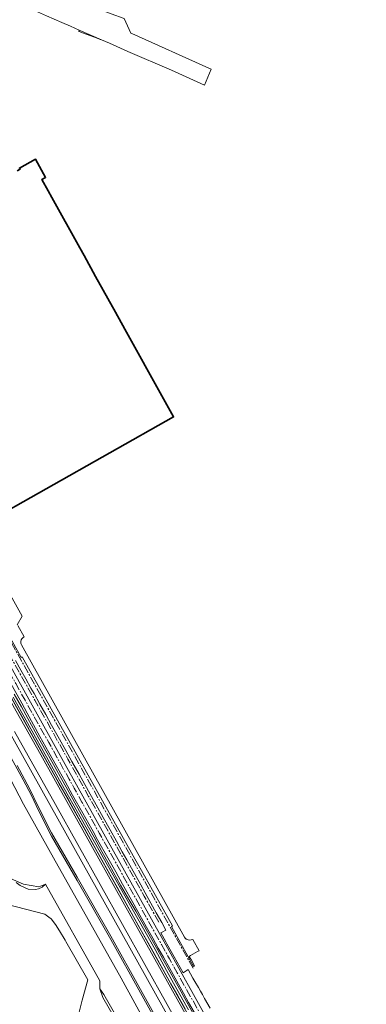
# Model space of a CAD drawing. Header units: metres. Extents: x 152610 to 160096, y 456114 to 462495.
# Tile 156 of 256: x 156862 to 157076, y 458877 to 459482. Entities that reach past the tile are written whole.
import ezdxf

# ---------------------------------------------------------------- set-up
doc = ezdxf.new("R2010")
doc.units = ezdxf.units.M
doc.header["$LTSCALE"] = 0.5
doc.linetypes.add('AM-AS-SO', pattern=[16, 10, -2, 2, -2])
for name, color, linetype, lineweight in [('B-PV-AM-AS_SPOOR_TREIN-G', 10, 'AM-AS-SO', 18), ('B-PV-GK-BESCHOEIING-G', 251, 'GK-BESCHOEIING-SO', 18), ('B-PV-GR-GROENVOORZIENING-GV', 251, 'CONTINUOUS', 18), ('B-PV-GW-TALUD_KRUIN-G', 251, 'CONTINUOUS', 18), ('B-PV-IE-TERREINAFSCHEIDING_KUNSTMATIG_HEKWERK-G', 251, 'IE-TERREINAFSCHEIDING_KUNSTMATIG-SO', 18), ('B-PV-KW-KUNSTWERK_GELUIDSWERING_SCHERM-G', 251, 'CONTINUOUS', 18), ('B-PV-OG-BEBOUWING-GV', 6, 'CONTINUOUS', 35), ('B-PV-OG-TERREIN_BEGROEID-GV', 251, 'CONTINUOUS', 18), ('B-PV-OG-TERREIN_OEVER-GV', 251, 'CONTINUOUS', 18), ('B-PV-OG-WATER-GV', 251, 'CONTINUOUS', 18), ('B-PV-OG-WATER_SLOOT-GV', 251, 'CONTINUOUS', 18), ('B-PV-VH-GESLOTENVERHARDING-GV', 251, 'CONTINUOUS', 18), ('B-PV-VH-HALFVERHARDING-GV', 251, 'CONTINUOUS', 18)]:
    doc.layers.add(name, color=color, linetype=linetype, lineweight=lineweight)
doc.linetypes.add('GK-BESCHOEIING-SO', pattern='A,18,-3,[1,NLCS.SHX,S=0.6,R=0,X=0,Y=0],-3', length=24)
doc.linetypes.add('IE-TERREINAFSCHEIDING_KUNSTMATIG-SO', pattern='A,4,[82,NLCS.SHX,S=0.75,R=90,X=0,Y=0],4,-2', length=10)

msp = doc.modelspace()

# ---------------------------------------------------------------- linework, layer by layer
at = {"layer": 'B-PV-AM-AS_SPOOR_TREIN-G', "flags": 128}
for points in [[(157073.923, 458703.508), (157070.489, 458709.249), (157066.91, 458714.847), (157062.128, 458721.638), (157057.097, 458728.631), (157051.869, 458735.802), (157045.506, 458744.715), (157041.014, 458751.493), (157037.872, 458756.499), (157030.564, 458769.065), (157025.182, 458778.679), (157019.95, 458788.16), (157014.87, 458797.196), (157009.159, 458807.451), (157003.692, 458817.33), (156998.247, 458827.019), (156992.902, 458836.561), (156987.974, 458845.38), (156981.862, 458856.321), (156975.771, 458867.273), (156970.421, 458876.824), (156964.866, 458886.746), (156959.338, 458896.601), (156954.475, 458905.291), (156949.616, 458914.045), (156945.027, 458922.246), (156940.787, 458929.811), (156935.089, 458940.098), (156930.557, 458948.111), (156926.123, 458956.1), (156921.369, 458964.601), (156917.131, 458972.179), (156911.444, 458982.22), (156906.273, 458991.619), (156900.678, 459001.556), (156895.951, 459010.061), (156892.907, 459015.557), (156889.801, 459021.023), (156885.478, 459028.829), (156880.261, 459038.203), (156875.121, 459047.32), (156871.207, 459054.255), (156865.756, 459064.117), (156859.982, 459074.413), (156855.417, 459082.546), (156850.032, 459092.225), (156844.491, 459102.091), (156838.299, 459113.226), (156832.128, 459124.258), (156826.014, 459135.209), (156819.941, 459146.096), (156814.467, 459155.943), (156809.194, 459165.414), (156803.296, 459175.935), (156797.703, 459185.876), (156792.778, 459194.557), (156787.204, 459204.499), (156781.613, 459214.569), (156774.212, 459227.901), (156766.359, 459241.9), (156759.606, 459253.913), (156753.438, 459265.111), (156748.374, 459274.087), (156742.084, 459285.369), (156734.735, 459298.45), (156727.347, 459311.733), (156718.595, 459327.371), (156711.282, 459340.515), (156706.367, 459349.318), (156698.572, 459363.303), (156693.708, 459372.796), (156689.638, 459381.578), (156686.692, 459388.533), (156683.273, 459396.713), (156678.507, 459407.918), (156674.622, 459416.467), (156672.222, 459421.438), (156668.3, 459429.166)], [(156969.105, 458899.441), (156759.271, 459274.788), (156678.584, 459419.466)], [(156947.98, 458927.714), (156938.992, 458943.842), (156929.818, 458960.255), (156917.329, 458982.623), (156904.778, 459005.047), (156892.049, 459027.849), (156871.798, 459064.068), (156858.307, 459088.146), (156844.276, 459113.326), (156826.407, 459145.275), (156812.379, 459170.397), (156796.974, 459197.951), (156782.288, 459224.261), (156760.98, 459262.423), (156740.507, 459298.986), (156725.645, 459325.584), (156710.113, 459353.334)]]:
    msp.add_lwpolyline(points, dxfattribs=at)
at = {"layer": 'B-PV-GK-BESCHOEIING-G', "flags": 128}
msp.add_lwpolyline([(156888.276, 459480.51), (156878.931, 459484.611), (156862.363, 459491.874), (156861.428, 459493.841), (156860.384, 459495.48), (156859.012, 459497.364), (156858.216, 459498.211), (156857.229, 459499.138), (156856.27, 459499.765), (156855.775, 459500), (156845.894, 459504.253), (156817.992, 459515.349), (156815.555, 459516.216), (156815.377, 459516.251), (156815.07, 459516.299), (156814.761, 459516.331), (156814.45, 459516.347), (156814.139, 459516.347), (156813.828, 459516.331), (156813.518, 459516.3), (156813.211, 459516.252), (156812.906, 459516.189), (156812.605, 459516.11), (156812.309, 459516.015), (156812.018, 459515.906), (156811.732, 459515.782), (156811.454, 459515.643), (156811.183, 459515.49), (156810.92, 459515.324), (156810.666, 459515.144), (156810.422, 459514.951), (156810.188, 459514.747), (156809.964, 459514.53), (156803.199, 459500), (156799.554, 459492.178), (156796.588, 459485.687), (156782.191, 459477.527), (156781.147, 459479.439), (156761.395, 459468.476), (156762.439, 459466.618), (156755.5, 459462.744), (156742.579, 459455.298), (156740.051, 459459.861), (156726.61, 459452.496), (156729.22, 459447.743), (156720.752, 459443.044), (156715.536, 459439.229), (156714.58, 459438.542), (156714.323, 459438.398), (156714.058, 459438.267), (156713.786, 459438.151), (156713.509, 459438.05), (156713.226, 459437.964), (156712.94, 459437.894), (156712.649, 459437.839), (156712.357, 459437.8), (156712.062, 459437.777), (156711.767, 459437.769), (156711.472, 459437.778), (156711.178, 459437.803), (156710.885, 459437.843), (156710.595, 459437.899), (156710.309, 459437.971), (156710.027, 459438.058), (156709.75, 459438.161), (156709.478, 459438.278), (156709.214, 459438.41), (156708.957, 459438.556), (156708.709, 459438.715), (156708.469, 459438.888), (156708.24, 459439.073), (156708.02, 459439.271), (156707.812, 459439.48), (156707.615, 459439.7), (156707.43, 459439.93), (156707.259, 459440.17), (156707.19, 459440.275), (156700.828, 459453.357), (156695.962, 459462.755), (156686.865, 459480.077), (156686.753, 459480.435), (156686.656, 459480.797), (156686.575, 459481.163), (156686.51, 459481.533), (156686.46, 459481.904), (156686.427, 459482.278), (156686.409, 459482.652), (156686.407, 459483.027), (156686.422, 459483.402), (156686.452, 459483.776), (156686.498, 459484.148), (156686.56, 459484.518), (156686.638, 459484.885), (156686.731, 459485.248), (156686.84, 459485.607), (156686.964, 459485.961), (156687.103, 459486.309), (156687.256, 459486.651), (156687.424, 459486.986), (156687.606, 459487.314), (156687.803, 459487.634), (156688.012, 459487.945), (156688.235, 459488.246), (156688.47, 459488.538), (156688.717, 459488.82), (156688.976, 459489.091), (156689.247, 459489.35), (156689.528, 459489.598), (156689.779, 459489.802), (156698.387, 459493.543), (156709.099, 459498.357), (156712.521, 459500), (156721.39, 459503.658), (156722.47, 459504.374), (156736.56, 459515.155), (156760.691, 459532.7), (156774.561, 459542.718), (156776.281, 459543.288), (156777.707, 459543.513), (156780.077, 459543.331), (156781.502, 459542.884), (156781.527, 459542.879), (156781.831, 459542.809), (156782.134, 459542.731), (156782.434, 459542.645), (156782.732, 459542.552), (156783.028, 459542.451), (156783.321, 459542.342), (156783.611, 459542.226), (156877.333, 459505.092), (156883.582, 459502.616), (156885.438, 459501.88), (156890.814, 459500), (156898.725, 459496.942), (156900.596, 459492.624), (156904.741, 459491.125), (156918.71, 459485.788), (156926.554, 459482.88), (156930.771, 459473.924), (156931.325, 459473.718), (156978.773, 459452.395), (156980.241, 459451.759), (156976.047, 459441.998), (156955.671, 459451.168), (156928.955, 459462.602), (156917.556, 459467.691), (156912.805, 459469.766), (156898.969, 459475.632), (156893.61, 459478.136)], close=True, dxfattribs=at)
at = {"layer": 'B-PV-GR-GROENVOORZIENING-GV', "flags": 128}
msp.add_lwpolyline([(156969.074, 458865.341), (156893.786, 459000), (156876.343, 459031.198), (156776.939, 459209.19), (156681.21, 459380.233), (156679.453, 459383.412), (156676.8, 459394.349), (156675.657, 459397.745), (156672.657, 459405.021), (156671.727, 459407.023), (156671.727, 459407.025), (156669.031, 459405.532), (156668.043, 459404.99), (156667.649, 459404.772), (156666.585, 459404.179), (156671.156, 459395.87), (156680.212, 459379.682), (156680.789, 459378.651), (156775.861, 459208.62), (156860.315, 459057.465), (156875.331, 459030.59), (156892.44, 459000), (156972.984, 458855.992)], dxfattribs=at)
at = {"layer": 'B-PV-GW-TALUD_KRUIN-G', "flags": 128}
for points in [[(156947.893, 458864.102), (156936.671, 458884.328), (156918.469, 458917.199), (156897.824, 458953.283), (156882.066, 458980.715), (156873.904, 458996.414), (156869.686, 459005.624), (156864.545, 459015.246), (156857.136, 459028.782)], [(156860.79, 459023.925), (156868.524, 459009.93), (156873.904, 458998.46), (156882.066, 458982.762), (156897.824, 458955.33), (156918.469, 458919.245), (156936.671, 458886.375), (156947.893, 458866.149)]]:
    msp.add_lwpolyline(points, dxfattribs=at)
at = {"layer": 'B-PV-IE-TERREINAFSCHEIDING_KUNSTMATIG_HEKWERK-G', "flags": 128}
msp.add_lwpolyline([(156692.367, 459380.971), (156698.288, 459368.634), (156704.543, 459357.135), (156714.246, 459339.77), (156729.592, 459312.329), (156741.447, 459291.099), (156761.713, 459254.858), (156787.914, 459208.029), (156812.796, 459163.404), (156838.723, 459117.021), (156866.983, 459066.512), (156890.343, 459024.691), (156915.198, 458980.223), (156935.744, 458943.463), (156953.267, 458912.101), (156969.302, 458883.395), (156988.641, 458848.796), (157005.712, 458818.252), (157029.097, 458776.35), (157042.82, 458752.761), (157049.521, 458742.664)], dxfattribs=at)
at = {"layer": 'B-PV-KW-KUNSTWERK_GELUIDSWERING_SCHERM-G', "flags": 128}
for points in [[(157075.55, 458675.062), (157010.556, 458791.191), (156963.207, 458876.063), (156895.491, 458997.127), (156752.814, 459252.724), (156667.686, 459404.75)], [(156964.064, 458874.449), (156959.579, 458882.546), (156955.442, 458889.909), (156949.621, 458900.341), (156945.013, 458908.629), (156940.619, 458916.482), (156935.763, 458925.202), (156931.236, 458933.332), (156926.864, 458941.099), (156922.252, 458949.379), (156918.032, 458956.9), (156913.915, 458964.281), (156909.28, 458972.592), (156902.379, 458984.941), (156897.49, 458993.706), (156892.338, 459002.897), (156886.567, 459013.194), (156878.724, 459027.286), (156873.596, 459036.495), (156868.36, 459045.81), (156863.653, 459054.297), (156859.052, 459062.489)]]:
    msp.add_lwpolyline(points, dxfattribs=at)
at = {"layer": 'B-PV-OG-BEBOUWING-GV', "flags": 128}
msp.add_lwpolyline([(156839.4, 459171.921), (156957.014, 459238.123), (156950.897, 459249.157), (156927.162, 459291.962), (156921.343, 459302.457), (156909.123, 459324.495), (156901.969, 459337.399), (156899.407, 459342.022), (156882.276, 459372.941), (156880.028, 459376.998), (156876.117, 459384.057), (156878.345, 459385.289), (156872.167, 459396.444), (156862.287, 459390.974), (156862.683, 459390.259), (156860.918, 459389.283)], dxfattribs=at)
at = {"layer": 'B-PV-OG-TERREIN_BEGROEID-GV', "flags": 128}
for points in [[(157000, 458786.87), (156880.935, 459000), (156673.12, 459371.996)], [(156673.12, 459371.996), (156880.935, 459000), (157000, 458786.87)], [(156966.734, 458852.58), (156884.372, 459000), (156859.317, 459044.848)], [(156851.476, 459025.778), (156864.669, 459000.315), (156883.166, 458967.337), (156924.885, 458893.293), (156968.029, 458814.452)], [(156968.029, 458814.452), (156924.885, 458893.293), (156883.166, 458967.337), (156864.669, 459000.315), (156851.476, 459025.778)], [(156857.136, 459028.782), (156864.545, 459015.246), (156869.686, 459005.624), (156873.904, 458996.414), (156882.066, 458980.715), (156897.824, 458953.283), (156918.469, 458917.199), (156936.671, 458884.328), (156947.893, 458864.102)], [(156947.893, 458864.102), (156936.671, 458884.328), (156918.469, 458917.199), (156897.824, 458953.283), (156882.066, 458980.715), (156873.904, 458996.414), (156869.686, 459005.624), (156864.545, 459015.246), (156857.136, 459028.782)], [(156947.893, 458866.149), (156936.671, 458886.375), (156918.469, 458919.245), (156897.824, 458955.33), (156882.066, 458982.762), (156873.904, 458998.46), (156868.524, 459009.93), (156860.79, 459023.925)], [(156860.79, 459023.925), (156868.524, 459009.93), (156873.904, 458998.46), (156882.066, 458982.762), (156897.824, 458955.33), (156918.469, 458919.245), (156936.671, 458886.375), (156947.893, 458866.149)], [(156856.737, 458954.55), (156864.708, 458951.093), (156874.253, 458949.422), (156878.365, 458951.168), (156911.706, 458891.703), (156911.649, 458886.808), (156911.649, 458886.779), (156914.221, 458883.273), (156938.021, 458841.785)]]:
    msp.add_lwpolyline(points, dxfattribs=at)
at = {"layer": 'B-PV-OG-TERREIN_OEVER-GV', "flags": 128}
for points in [[(156776.939, 459209.19), (156876.343, 459031.198), (156893.786, 459000), (156969.074, 458865.341)], [(156860.933, 459110.509), (156864.016, 459115.844), (156856.859, 459128.603)], [(156972.468, 458867.491), (156966.171, 458878.532), (156963.173, 458884.127), (156960.162, 458889.615), (156954.652, 458899.325), (156950.815, 458906.236), (156947.627, 458911.886), (156944.32, 458917.874), (156940.377, 458924.8), (156936.289, 458932.02), (156932.738, 458938.37), (156925.687, 458951.158), (156921.48, 458958.65), (156916.69, 458967.269), (156910.334, 458978.415), (156907.493, 458983.427), (156906.739, 458984.833), (156901.326, 458994.726), (156894.984, 459005.849), (156890.455, 459014.188), (156884.906, 459023.92), (156880.355, 459031.964), (156874.843, 459041.836), (156866.973, 459056.08), (156863.679, 459062.347), (156843.712, 459097.676)], [(156859.037, 459067.916), (156863.491, 459059.99), (156867.424, 459052.926), (156874.135, 459040.633), (156880.174, 459030.064), (156888.409, 459015.372), (156892.867, 459007.506), (156896.27, 459001.101), (156902.125, 458990.778), (156908.122, 458980.019), (156912.987, 458971.221), (156917.65, 458962.864), (156924.473, 458950.594), (156930.152, 458940.694), (156933.766, 458934.543), (156945.439, 458913.912), (156960.668, 458886.748), (156971.495, 458867.269)], [(156966.148, 458873.959), (156962.804, 458880.016), (156958.054, 458888.435), (156952.638, 458898.15), (156945.747, 458911.002), (156929.719, 458939.276), (156889.852, 459009.96), (156858.506, 459065.914)], [(156860.177, 458952.076), (156862.725, 458950.389), (156867.552, 458948.116), (156872.216, 458947.879), (156873.984, 458948.175), (156876.154, 458949.356), (156878.365, 458951.168), (156874.253, 458949.422), (156864.708, 458951.093), (156856.737, 458954.55)]]:
    msp.add_lwpolyline(points, dxfattribs=at)
at = {"layer": 'B-PV-OG-WATER-GV', "flags": 128}
for points in [[(156971.495, 458867.269), (156960.668, 458886.748), (156945.439, 458913.912), (156933.766, 458934.543), (156930.152, 458940.694), (156924.473, 458950.594), (156917.65, 458962.864), (156912.987, 458971.221), (156908.122, 458980.019), (156902.125, 458990.778), (156896.27, 459001.101), (156892.867, 459007.506), (156888.409, 459015.372), (156880.174, 459030.064), (156874.135, 459040.633), (156867.424, 459052.926), (156863.491, 459059.99), (156859.037, 459067.916)], [(156858.506, 459065.914), (156889.852, 459009.96), (156929.719, 458939.276), (156945.747, 458911.002), (156952.638, 458898.15), (156958.054, 458888.435), (156962.804, 458880.016), (156966.148, 458873.959)]]:
    msp.add_lwpolyline(points, dxfattribs=at)
at = {"layer": 'B-PV-OG-WATER_SLOOT-GV', "flags": 128}
for points in [[(156878.931, 459484.611), (156888.276, 459480.51), (156893.61, 459478.136), (156898.919, 459475.656), (156898.7, 459475.075), (156898.909, 459474.996), (156901.648, 459473.965), (156910.139, 459470.769), (156911.957, 459470.085), (156912.805, 459469.766), (156917.556, 459467.691), (156928.955, 459462.602), (156955.671, 459451.168), (156976.047, 459441.998), (156980.241, 459451.759), (156978.773, 459452.395), (156931.325, 459473.718), (156930.771, 459473.924), (156926.554, 459482.88)], [(156930.558, 458851.943), (156913.459, 458881.599), (156911.649, 458886.779), (156911.649, 458886.808), (156911.706, 458891.703), (156878.365, 458951.168), (156876.154, 458949.356), (156873.984, 458948.175), (156872.216, 458947.879), (156867.552, 458948.116), (156862.725, 458950.389), (156860.177, 458952.076)], [(156819.833, 458947.68), (156877.788, 458932.732), (156880.354, 458930.787), (156881.809, 458929.839), (156884.466, 458926.407), (156886.878, 458922.497), (156890.323, 458916.779), (156890.852, 458915.847), (156904.221, 458892.297), (156900.865, 458879.786), (156898.822, 458871.761)]]:
    msp.add_lwpolyline(points, dxfattribs=at)
at = {"layer": 'B-PV-VH-GESLOTENVERHARDING-GV', "flags": 128}
msp.add_lwpolyline([(156849.759, 459114.48), (156863.305, 459090.378), (156863.973, 459090.772), (156920.342, 458989.861), (156933.232, 458966.786), (156937.31, 458959.485), (156956.32, 458925.454), (156955.686, 458925.04), (156969.343, 458900.571), (156969.994, 458900.915), (156967.609, 458905.174), (156967.558, 458905.146), (156966.635, 458906.794), (156967.528, 458907.33), (156971.712, 458909.839), (156972.692, 458910.262), (156968.827, 458917.136), (156967.848, 458916.849), (156966.987, 458916.777), (156966.033, 458916.914), (156965.143, 458917.251), (156964.847, 458917.418), (156964.618, 458917.591), (156964.379, 458917.772), (156964.206, 458917.959), (156963.826, 458918.641), (156863.44, 459098.167), (156863.268, 459098.576), (156863.155, 459099.128), (156863.117, 459099.316), (156863.053, 459100.108), (156863.304, 459101.127), (156863.656, 459101.924), (156864.467, 459102.721), (156865.142, 459103.037), (156861.237, 459109.97)], dxfattribs=at)
at = {"layer": 'B-PV-VH-HALFVERHARDING-GV', "flags": 128}
for points in [[(156843.712, 459097.676), (156863.679, 459062.347), (156866.973, 459056.08), (156874.843, 459041.836), (156880.355, 459031.964), (156884.906, 459023.92), (156890.455, 459014.188), (156894.984, 459005.849), (156901.326, 458994.726), (156906.739, 458984.833), (156907.493, 458983.427), (156910.334, 458978.415), (156916.69, 458967.269), (156921.48, 458958.65), (156925.687, 458951.158), (156932.738, 458938.37), (156936.289, 458932.02), (156940.377, 458924.8), (156944.32, 458917.874), (156947.627, 458911.886), (156950.815, 458906.236), (156954.652, 458899.325), (156960.162, 458889.615), (156963.173, 458884.127), (156966.171, 458878.532), (156972.468, 458867.491)], [(156979.559, 458874.856), (156976.142, 458880.883), (156974.751, 458883.335), (156973.581, 458885.367), (156972.304, 458887.584), (156970.196, 458891.246), (156968.933, 458893.473), (156966.014, 458898.625), (156965.44, 458898.269), (156964.079, 458897.426), (156962.911, 458896.701), (156957.383, 458906.562), (156952.905, 458914.539), (156952.213, 458915.771), (156949.232, 458921.197), (156950.366, 458921.834), (156951.779, 458922.627), (156952.35, 458922.948), (156949.818, 458927.523), (156946.43, 458933.621), (156943.133, 458939.537), (156939.594, 458945.871), (156936.881, 458950.735), (156933.992, 458955.853), (156931.152, 458960.938), (156928.216, 458966.147), (156925.481, 458971.081), (156921.915, 458977.478), (156917.978, 458984.538), (156913.757, 458992.085), (156909.461, 458999.78), (156904.727, 459008.243), (156898.893, 459018.707), (156894.489, 459026.551), (156890.749, 459033.238), (156886.818, 459040.293), (156882.033, 459048.84), (156878.426, 459055.305), (156874.852, 459061.682), (156871.219, 459068.16), (156869.316, 459071.623), (156866.093, 459077.356), (156863.186, 459082.55), (156859.822, 459088.542)]]:
    msp.add_lwpolyline(points, dxfattribs=at)

doc.saveas('drawing.dxf')
